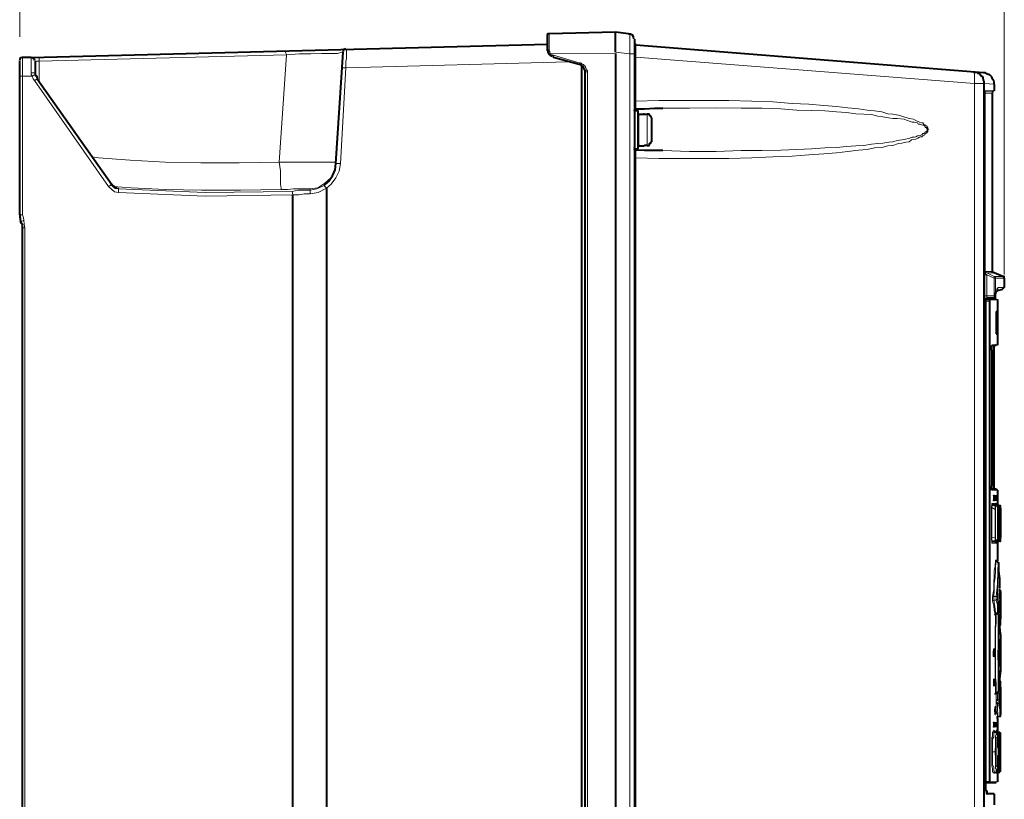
# Model space of a CAD drawing. Header units: millimetres. Extents: x 2 to 406, y 0 to 285.
# Tile 38 of 53: x 184 to 219, y 157 to 185. Entities that reach past the tile are written whole.
import ezdxf

# ---------------------------------------------------------------- set-up
doc = ezdxf.new("R2010")
doc.units = ezdxf.units.MM
doc.header["$MEASUREMENT"] = 0
doc.layers.get('0').update_dxf_attribs({"linetype": 'CONTINUOUS'})

msp = doc.modelspace()

# ---------------------------------------------------------------- linework, layer by layer
at = {"color": 0, "linetype": 'Continuous', "lineweight": 40, "true_color": 0x000007}
for p, q in [((202.957, 184.674), (202.941, 184.674)), ((204.132, 183.731), (204.099, 183.731)), ((204.165, 183.698), (204.132, 183.731)), ((204.182, 183.698), (204.165, 183.698)), ((204.232, 183.664), (204.182, 183.698)), ((204.232, 183.664), (204.215, 183.664)), ((204.265, 183.615), (204.232, 183.664)), ((204.265, 183.598), (204.265, 183.615)), ((204.281, 183.582), (204.265, 183.598)), ((204.281, 183.549), (204.281, 183.582)), ((204.314, 183.532), (204.281, 183.549)), ((204.314, 183.466), (204.314, 183.532)), ((218.395, 183.449), (218.279, 183.449)), ((218.428, 183.433), (218.395, 183.449)), ((218.461, 183.4), (218.428, 183.433)), ((218.71, 183.433), (218.643, 183.433)), ((218.759, 183.4), (218.71, 183.433)), ((184.541, 183.4), (184.541, 183.35)), ((184.541, 183.35), (184.591, 183.317)), ((184.591, 183.317), (184.591, 183.284)), ((184.591, 183.284), (184.608, 183.234)), ((184.608, 183.234), (184.608, 183.218)), ((218.494, 183.4), (218.461, 183.4)), ((218.528, 183.367), (218.494, 183.4)), ((218.561, 183.317), (218.528, 183.367)), ((218.577, 183.3), (218.561, 183.317)), ((218.627, 183.284), (218.577, 183.3)), ((218.627, 183.218), (218.627, 183.284)), ((218.643, 183.201), (218.627, 183.218)), ((218.643, 183.168), (218.643, 183.201)), ((218.66, 183.118), (218.643, 183.168)), ((218.66, 183.052), (218.66, 183.118)), ((218.776, 183.4), (218.759, 183.4)), ((218.809, 183.367), (218.776, 183.4)), ((218.842, 183.367), (218.809, 183.367)), ((218.875, 183.35), (218.842, 183.367)), ((218.925, 183.3), (218.875, 183.35)), ((218.941, 183.284), (218.925, 183.3)), ((218.958, 183.218), (218.941, 183.284)), ((218.958, 183.201), (218.958, 183.218)), ((219.007, 183.168), (218.958, 183.201)), ((219.007, 183.152), (219.007, 183.168)), ((219.024, 183.085), (219.007, 183.152)), ((219.024, 183.019), (219.024, 183.085)), ((206.085, 180.752), (206.085, 180.769)), ((183.979, 178.32), (183.979, 178.237)), ((183.979, 178.237), (183.995, 178.204)), ((183.995, 178.204), (183.995, 178.155)), ((183.995, 178.155), (184.012, 178.105)), ((184.012, 178.105), (184.012, 178.088)), ((184.045, 178.022), (184.012, 178.088)), ((184.045, 178.006), (184.045, 178.022)), ((184.078, 177.989), (184.045, 178.006)), ((184.078, 177.857), (184.078, 177.989)), ((219.09, 173.637), (219.107, 173.67)), ((219.14, 168.425), (219.09, 168.458)), ((219.14, 168.425), (219.123, 168.442)), ((219.09, 157.935), (219.107, 157.951))]:
    msp.add_line(p, q, dxfattribs=at)
at = {"color": 0, "linetype": 'Continuous', "lineweight": 5, "true_color": 0x000007}
for points in [[(183.979, 184.723), (183.979, 200.343)], [(219.388, 176.185), (219.388, 200.343)], [(203.024, 184.806), (203.024, 184.839)], [(205.87, 184.839), (205.87, 184.806), (205.919, 184.806), (205.919, 184.111)], [(203.024, 184.723), (203.024, 184.806)], [(203.024, 184.591), (203.024, 184.723)], [(203.024, 184.442), (203.024, 184.591)], [(193.576, 184.078), (193.543, 184.177), (193.543, 184.21)], [(195.611, 184.177), (195.561, 184.177), (195.412, 184.128), (194.833, 184.128), (194.453, 184.111), (194.039, 184.111), (193.576, 184.078)], [(195.71, 183.78), (195.71, 183.846), (195.727, 183.929), (195.727, 184.293)], [(202.957, 184.227), (202.957, 184.26), (203.024, 184.26)], [(203.024, 184.26), (203.024, 184.442)], [(203.057, 184.111), (203.057, 184.128), (203.04, 184.177), (203.04, 184.21), (203.024, 184.21), (203.024, 184.26)], [(205.406, 184.128), (203.057, 184.111)], [(205.919, 184.111), (205.406, 184.177)], [(206.134, 184.343), (206.134, 184.426)], [(206.134, 184.31), (206.134, 184.343)], [(206.134, 184.293), (206.134, 184.31)], [(206.134, 184.227), (206.134, 184.293)], [(206.134, 184.21), (206.134, 184.227)], [(206.134, 184.177), (206.134, 184.21)], [(206.134, 184.128), (206.134, 184.177)], [(206.134, 184.078), (206.134, 184.128)], [(184.078, 183.317), (184.078, 183.979)], [(184.392, 183.979), (184.392, 183.433)], [(184.674, 183.846), (184.541, 183.846)], [(193.576, 184.078), (184.674, 183.846)], [(184.674, 183.846), (184.674, 183.979)], [(184.674, 183.118), (184.674, 183.846)], [(193.576, 184.078), (193.311, 180.223)], [(195.71, 183.615), (203.702, 183.83)], [(195.71, 183.615), (195.71, 183.78)], [(203.024, 184.062), (203.04, 184.062)], [(203.04, 184.062), (203.04, 184.078)], [(203.04, 184.078), (203.057, 184.078)], [(203.057, 184.078), (203.057, 184.111)], [(203.173, 184.062), (203.123, 184.062), (203.123, 184.078), (203.073, 184.078), (203.073, 184.111), (203.057, 184.111)], [(203.173, 183.995), (203.156, 183.995)], [(203.173, 183.995), (203.156, 183.995)], [(203.173, 183.979), (203.156, 183.979)], [(203.173, 184.045), (203.173, 184.062)], [(204.132, 183.78), (203.173, 184.062)], [(203.173, 183.995), (203.173, 184.045)], [(203.173, 183.979), (203.173, 183.995)], [(204.132, 183.78), (204.132, 183.797)], [(204.132, 183.747), (204.132, 183.78)], [(204.397, 183.466), (204.397, 183.532), (204.347, 183.532), (204.347, 183.598), (204.331, 183.615), (204.331, 183.664), (204.314, 183.664), (204.314, 183.681), (204.281, 183.681), (204.281, 183.698), (204.265, 183.698), (204.265, 183.731), (204.232, 183.731), (204.232, 183.747), (204.182, 183.747), (204.182, 183.78), (204.132, 183.78)], [(205.919, 184.111), (205.919, 146.617)], [(206.085, 184.111), (205.919, 184.111)], [(206.134, 183.995), (206.085, 183.995)], [(206.134, 184.062), (206.134, 184.078)], [(206.134, 183.995), (206.134, 184.062)], [(206.134, 182.407), (206.134, 183.995)], [(218.312, 183.052), (206.134, 183.995)], [(184.392, 183.433), (184.392, 183.367), (184.426, 183.317)], [(184.541, 183.4), (184.525, 183.433), (184.392, 183.433)], [(195.512, 180.173), (195.71, 183.615)], [(195.578, 183.615), (195.71, 183.615)], [(204.099, 183.731), (204.099, 183.747)], [(204.099, 183.747), (204.132, 183.747)], [(204.099, 183.731), (204.099, 183.731)], [(204.099, 183.731), (204.099, 183.731)], [(204.314, 183.466), (204.397, 183.466)], [(204.397, 146.849), (204.397, 183.466)], [(218.312, 183.052), (218.312, 183.449), (218.279, 183.449)], [(183.979, 183.317), (184.078, 183.317)], [(184.078, 178.32), (184.078, 183.317)], [(184.426, 183.317), (184.078, 183.317)], [(184.541, 183.35), (184.492, 183.35), (184.426, 183.317)], [(184.426, 183.317), (184.459, 183.218), (184.508, 183.152)], [(184.608, 183.218), (184.608, 183.218), (184.541, 183.168), (184.508, 183.152)], [(184.508, 183.152), (187.172, 179.346)], [(218.312, 121.798), (218.312, 183.052)], [(218.66, 183.052), (218.312, 183.052)], [(219.024, 183.019), (218.66, 183.052)], [(218.693, 176.285), (218.693, 182.771), (218.71, 182.771), (218.71, 182.787)], [(218.71, 182.787), (218.71, 182.787)], [(218.71, 182.787), (218.71, 182.771)], [(218.71, 182.787), (219.024, 182.787)], [(218.71, 182.771), (218.71, 182.771)], [(218.71, 182.771), (219.007, 182.771)], [(206.134, 182.407), (206.085, 182.407)], [(206.134, 182.407), (206.962, 182.44), (209.477, 182.44), (210.304, 182.407), (211.065, 182.39), (211.76, 182.324), (212.356, 182.308), (212.902, 182.258), (213.349, 182.225), (213.762, 182.175), (214.143, 182.142), (214.457, 182.093), (214.722, 182.059), (214.987, 182.026), (215.202, 181.96), (215.384, 181.944), (215.582, 181.911), (215.698, 181.877), (215.963, 181.795), (216.128, 181.762), (216.211, 181.712), (216.343, 181.662), (216.426, 181.629), (216.459, 181.629), (216.492, 181.58), (216.509, 181.563), (216.525, 181.563), (216.542, 181.547), (216.592, 181.53), (216.608, 181.497), (216.608, 181.464), (216.641, 181.464), (216.641, 181.414), (216.658, 181.398), (216.641, 181.381), (216.641, 181.315), (216.608, 181.315), (216.608, 181.282), (216.592, 181.265), (216.542, 181.249), (216.525, 181.199), (216.509, 181.199), (216.492, 181.182), (216.459, 181.166), (216.426, 181.133), (216.377, 181.133), (216.343, 181.116), (216.277, 181.083), (216.211, 181.05), (216.046, 181.017), (215.963, 180.951), (215.847, 180.934), (215.698, 180.901), (215.582, 180.885), (215.384, 180.818), (215.202, 180.802), (214.987, 180.752), (214.722, 180.736), (214.457, 180.67), (214.143, 180.653), (213.762, 180.603), (213.349, 180.554), (212.902, 180.521), (212.356, 180.488), (211.76, 180.438), (211.065, 180.405), (210.304, 180.372)], [(206.134, 182.341), (206.134, 182.407)], [(218.693, 182.705), (218.693, 182.705)], [(218.958, 182.705), (218.693, 182.705)], [(206.101, 180.703), (206.101, 182.076)], [(206.134, 182.324), (206.134, 182.341)], [(206.134, 182.308), (206.134, 182.324)], [(206.134, 182.291), (206.134, 182.308)], [(206.134, 182.258), (206.134, 182.291)], [(206.134, 182.225), (206.134, 182.258)], [(206.134, 182.192), (206.134, 182.225)], [(206.134, 182.142), (206.134, 182.192)], [(206.134, 182.076), (206.134, 182.142)], [(207.111, 182.159), (208.07, 182.159), (209.03, 182.175), (209.923, 182.159), (210.685, 182.159), (211.346, 182.142), (211.926, 182.093), (212.455, 182.076), (212.935, 182.059), (213.349, 182.026), (213.713, 182.01), (214.044, 181.96), (214.606, 181.927), (214.838, 181.877), (215.02, 181.844), (215.218, 181.811), (215.384, 181.795), (215.533, 181.795), (215.781, 181.762), (215.897, 181.712), (215.979, 181.695), (216.079, 181.662), (216.145, 181.662), (216.211, 181.646), (216.261, 181.629), (216.294, 181.58), (216.36, 181.58), (216.41, 181.563), (216.426, 181.563), (216.459, 181.547), (216.492, 181.547), (216.509, 181.53), (216.525, 181.53), (216.525, 181.497), (216.542, 181.497), (216.542, 181.464), (216.592, 181.464), (216.592, 181.431), (216.608, 181.431), (216.608, 181.331), (216.592, 181.331), (216.592, 181.315), (216.542, 181.315), (216.542, 181.282), (216.525, 181.282), (216.525, 181.265), (216.509, 181.265), (216.492, 181.249), (216.459, 181.249), (216.426, 181.199), (216.41, 181.199), (216.36, 181.182), (216.294, 181.166), (216.261, 181.166), (216.211, 181.133), (216.145, 181.116), (216.079, 181.116), (215.996, 181.083), (215.781, 181.034), (215.533, 181), (215.384, 180.951), (215.235, 180.934), (215.02, 180.901), (214.838, 180.885), (214.606, 180.868), (214.341, 180.818), (214.044, 180.802), (213.713, 180.785), (213.349, 180.752), (212.935, 180.736), (212.455, 180.703), (211.926, 180.67), (211.346, 180.653), (210.685, 180.636), (209.923, 180.636), (209.03, 180.603), (208.07, 180.603), (207.111, 180.636)], [(206.25, 180.802), (206.25, 181.944)], [(206.548, 180.818), (206.548, 181.944)], [(206.134, 180.653), (206.134, 180.703)], [(206.134, 180.57), (206.134, 180.653)], [(193.311, 180.223), (191.871, 180.19), (190.498, 180.19), (189.207, 180.223), (187.95, 180.289), (186.808, 180.372), (186.577, 180.405)], [(206.134, 180.372), (206.085, 180.372)], [(206.134, 180.554), (206.134, 180.57)], [(206.134, 180.521), (206.134, 180.554)], [(206.134, 180.504), (206.134, 180.521)], [(206.134, 180.488), (206.134, 180.504)], [(206.134, 180.438), (206.134, 180.488)], [(206.134, 180.405), (206.134, 180.438)], [(206.134, 180.372), (206.134, 180.405)], [(206.134, 150.489), (206.134, 180.372)], [(210.304, 180.372), (209.477, 180.355), (206.962, 180.355), (206.134, 180.372)], [(193.311, 180.223), (193.361, 179.908), (193.361, 179.429), (193.377, 179.28), (193.377, 179.23)], [(195.346, 180.223), (193.311, 180.223)], [(195.346, 180.223), (195.313, 179.908), (195.164, 179.66), (194.949, 179.462), (194.701, 179.296), (194.42, 179.263)], [(195.015, 179.28), (195.181, 179.429), (195.346, 179.66), (195.462, 179.892), (195.512, 180.173)], [(195.346, 180.173), (195.512, 180.173)], [(187.288, 179.412), (187.272, 179.412), (187.222, 179.362), (187.172, 179.346)], [(187.172, 179.346), (187.288, 179.23), (187.387, 179.147), (187.536, 179.131)], [(187.288, 179.412), (187.338, 179.346)], [(187.288, 179.412), (187.338, 179.346), (187.42, 179.28), (187.536, 179.263)], [(187.338, 179.346), (187.42, 179.28)], [(193.377, 179.23), (191.921, 179.213), (190.515, 179.213), (189.224, 179.23), (187.983, 179.296), (187.338, 179.346)], [(187.42, 179.28), (187.536, 179.28)], [(187.47, 179.28), (187.536, 179.28)], [(187.536, 179.28), (187.536, 179.263)], [(187.536, 179.263), (187.536, 179.131)], [(187.536, 179.263), (190.647, 179.131), (193.774, 179.164)], [(194.42, 179.263), (193.824, 179.263), (193.609, 179.23), (193.377, 179.23)], [(193.774, 179.164), (193.989, 179.213), (194.42, 179.213)], [(194.42, 179.213), (194.668, 179.263), (194.933, 179.379)], [(194.42, 179.081), (194.717, 179.131), (195.015, 179.28)], [(194.42, 179.213), (194.42, 179.263)], [(194.42, 179.213), (194.42, 179.081)], [(194.899, 179.379), (194.933, 179.379), (194.949, 179.346), (195.015, 179.28)], [(187.536, 179.131), (190.647, 178.998), (193.807, 179.048)], [(193.774, 179.164), (193.807, 179.048)], [(193.807, 179.048), (194.022, 179.048), (194.204, 179.081), (194.42, 179.081)], [(183.979, 178.32), (184.078, 178.32)], [(184.012, 178.088), (184.045, 178.088), (184.128, 178.138)], [(184.128, 178.138), (184.111, 178.221), (184.078, 178.32)], [(184.161, 177.857), (184.144, 177.989), (184.128, 178.138)], [(184.078, 177.857), (184.161, 177.857)], [(184.161, 125.984), (184.161, 177.857)], [(218.693, 176.285), (218.693, 176.285)], [(218.693, 176.285), (218.693, 176.252), (218.71, 176.235), (218.759, 176.235)], [(218.693, 176.285), (218.693, 176.252), (218.71, 176.252), (218.71, 176.235), (218.759, 176.235)], [(218.693, 176.285), (218.693, 175.408)], [(218.693, 176.285), (218.693, 176.285)], [(218.925, 176.285), (218.693, 176.285)], [(218.693, 176.169), (218.759, 176.169)], [(218.759, 176.235), (218.71, 176.235), (218.71, 176.185), (218.759, 176.185), (218.759, 176.169)], [(219.024, 176.235), (218.71, 176.235)], [(218.71, 176.235), (218.759, 176.235)], [(218.759, 176.235), (218.759, 176.235)], [(219.024, 176.103), (218.759, 176.235)], [(218.759, 176.169), (218.759, 175.408)], [(219.024, 176.053), (218.759, 176.169)], [(218.958, 176.285), (218.925, 176.285)], [(219.024, 176.103), (219.024, 176.103)], [(219.024, 176.103), (219.024, 176.086)], [(219.074, 176.053), (219.074, 176.086), (219.057, 176.086), (219.057, 176.103), (219.024, 176.103)], [(219.322, 176.103), (219.024, 176.103)], [(219.024, 176.086), (219.024, 176.053)], [(219.024, 176.053), (219.024, 176.053)], [(219.024, 176.053), (219.024, 175.424)], [(219.074, 176.053), (219.024, 176.053)], [(219.074, 176.053), (219.074, 176.053)], [(219.074, 176.053), (219.074, 175.424)], [(219.322, 176.053), (219.074, 176.053)], [(219.338, 176.103), (219.322, 176.103)], [(219.388, 176.053), (219.322, 176.053)], [(219.14, 175.656), (219.14, 175.673), (219.156, 175.706)], [(219.156, 175.706), (219.156, 175.673), (219.14, 175.673), (219.14, 175.656)], [(219.14, 175.656), (219.14, 175.656)], [(219.14, 175.606), (219.14, 175.656)], [(219.156, 175.706), (219.388, 175.706)], [(218.693, 175.408), (218.693, 175.275), (218.693, 175.292), (218.71, 175.292)], [(218.693, 175.408), (218.759, 175.408)], [(218.71, 175.292), (218.71, 175.309)], [(218.71, 175.292), (218.71, 175.309)], [(218.71, 175.292), (218.71, 175.292)], [(219.024, 175.424), (218.759, 175.408)], [(218.759, 175.408), (218.759, 175.342)], [(218.842, 175.292), (218.842, 175.226)], [(218.842, 175.292), (218.875, 175.292), (218.875, 175.275)], [(218.875, 175.275), (218.875, 175.226)], [(219.14, 175.275), (218.875, 175.275)], [(219.024, 175.424), (219.024, 175.408)], [(219.074, 175.424), (219.024, 175.424)], [(219.024, 175.408), (219.024, 175.358)], [(219.024, 175.358), (219.024, 175.342)], [(219.024, 175.358), (219.024, 175.358)], [(219.024, 175.342), (219.024, 175.342)], [(219.074, 175.408), (219.074, 175.457), (219.09, 175.557)], [(219.074, 175.424), (219.074, 175.408)], [(219.074, 175.408), (219.074, 175.408)], [(219.09, 175.557), (219.14, 175.606)], [(219.14, 175.606), (219.14, 175.606)], [(218.875, 175.226), (218.71, 175.226)], [(218.842, 157.951), (218.842, 175.226)], [(218.875, 175.226), (218.875, 157.951)], [(219.156, 174.845), (219.156, 174.051)], [(218.958, 173.637), (218.941, 173.621)], [(218.941, 173.621), (218.941, 173.637), (218.958, 173.637)], [(218.941, 173.621), (218.941, 173.621)], [(218.941, 173.555), (218.941, 173.621)], [(218.941, 173.522), (218.941, 173.555)], [(218.941, 173.455), (218.941, 173.522)], [(218.958, 173.637), (219.14, 173.637)], [(218.941, 168.607), (218.941, 173.455)], [(218.941, 173.455), (218.941, 173.455)], [(218.941, 168.558), (218.941, 168.607)], [(218.941, 168.607), (218.941, 168.607)], [(218.941, 168.491), (218.941, 168.558)], [(218.941, 168.458), (218.941, 168.491)], [(218.941, 168.425), (218.941, 168.458)], [(218.941, 168.425), (218.958, 168.425)], [(218.958, 168.425), (218.941, 168.425)], [(219.14, 168.425), (218.958, 168.425)], [(219.024, 168.227), (219.007, 168.227)], [(219.09, 168.227), (219.09, 168.227)], [(218.925, 167.796), (218.925, 167.846), (218.941, 167.863), (218.941, 167.945)], [(218.958, 167.896), (218.958, 167.929), (218.941, 167.929), (218.941, 167.945)], [(218.941, 167.796), (218.941, 167.863), (218.958, 167.863), (218.958, 167.896)], [(219.007, 168.078), (219.024, 168.078)], [(219.057, 167.945), (219.041, 167.945)], [(219.057, 167.929), (219.041, 167.929), (219.074, 167.896)], [(219.057, 167.945), (219.057, 167.929)], [(219.057, 167.945), (219.057, 167.929)], [(219.057, 167.863), (219.057, 167.73)], [(219.09, 167.846), (219.074, 167.846), (219.074, 167.863), (219.057, 167.863)], [(219.074, 167.896), (219.074, 167.945)], [(219.074, 167.945), (219.14, 167.945)], [(219.14, 167.896), (219.09, 167.929), (219.074, 167.945)], [(219.074, 167.896), (219.074, 167.912)], [(219.074, 167.73), (219.074, 167.813), (219.09, 167.846)], [(219.09, 168.078), (219.09, 168.078)], [(219.09, 167.896), (219.14, 167.896)], [(219.14, 167.945), (219.14, 167.945)], [(219.14, 167.945), (219.14, 167.929)], [(219.14, 167.929), (219.156, 167.896)], [(219.14, 167.929), (219.14, 167.929)], [(219.156, 167.863), (219.156, 167.863)], [(219.156, 167.863), (219.173, 167.863), (219.173, 167.846)], [(219.173, 167.846), (219.173, 167.73)], [(219.189, 167.863), (219.189, 167.73)], [(219.223, 167.846), (219.223, 167.846), (219.189, 167.863)], [(219.223, 167.863), (219.223, 167.863)], [(219.223, 167.863), (219.256, 167.863)], [(219.223, 167.73), (219.223, 167.846)], [(219.256, 167.863), (219.256, 167.846)], [(219.256, 167.846), (219.256, 167.813)], [(218.925, 167.796), (218.925, 166.704)], [(218.925, 167.796), (218.941, 167.796)], [(218.941, 167.796), (218.941, 166.704)], [(218.941, 167.796), (219.057, 167.73)], [(219.057, 166.721), (219.057, 167.73)], [(219.057, 167.73), (219.074, 167.73)], [(219.074, 167.73), (219.074, 166.721)], [(219.173, 166.721), (219.173, 167.73)], [(219.173, 167.73), (219.189, 167.73)], [(219.189, 166.721), (219.189, 167.73)], [(219.189, 167.73), (219.223, 167.73)], [(219.223, 167.73), (219.223, 166.721)], [(219.256, 167.813), (219.256, 167.796)], [(219.256, 167.78), (219.256, 167.78)], [(218.941, 166.704), (218.925, 166.704)], [(218.941, 166.522), (218.941, 166.589), (218.925, 166.655), (218.925, 166.704)], [(219.057, 166.721), (218.941, 166.704)], [(218.958, 166.572), (218.958, 166.589), (218.941, 166.589), (218.941, 166.704)], [(218.941, 166.522), (218.941, 166.556), (218.958, 166.556), (218.958, 166.572)], [(219.057, 166.522), (218.941, 166.522)], [(219.074, 166.721), (219.057, 166.721)], [(219.057, 166.721), (219.057, 166.589)], [(219.057, 166.589), (219.074, 166.589), (219.074, 166.638), (219.09, 166.638)], [(219.057, 166.589), (219.156, 166.589)], [(219.074, 166.572), (219.057, 166.556)], [(219.057, 166.556), (219.057, 166.522)], [(219.09, 166.638), (219.074, 166.655), (219.074, 166.721)], [(219.074, 166.572), (219.074, 166.572)], [(219.074, 166.522), (219.09, 166.556), (219.14, 166.572)], [(219.074, 166.522), (219.074, 166.572)], [(219.14, 166.522), (219.074, 166.522)], [(219.09, 166.638), (219.173, 166.638)], [(219.14, 166.572), (219.09, 166.572)], [(219.156, 166.572), (219.14, 166.556)], [(219.14, 166.556), (219.14, 166.556)], [(219.14, 166.556), (219.14, 166.522)], [(219.14, 166.522), (219.14, 166.522)], [(219.173, 166.638), (219.173, 166.589), (219.156, 166.589)], [(219.156, 166.589), (219.156, 166.589)], [(219.189, 166.721), (219.173, 166.721)], [(219.173, 166.721), (219.173, 166.721)], [(219.173, 166.721), (219.173, 166.638)], [(219.223, 166.721), (219.189, 166.721)], [(219.189, 166.721), (219.189, 166.589)], [(219.189, 166.589), (219.189, 166.589), (219.223, 166.638)], [(219.189, 166.589), (219.223, 166.589)], [(219.223, 166.638), (219.223, 166.721)], [(219.256, 166.638), (219.256, 166.589), (219.223, 166.589)], [(219.223, 166.638), (219.256, 166.638)], [(219.256, 166.704), (219.256, 166.671)], [(219.256, 166.655), (219.256, 166.638)], [(219.256, 166.638), (219.256, 166.638)], [(218.958, 164.603), (219.007, 164.851), (219.007, 165.116), (219.024, 165.315), (219.024, 165.53), (219.057, 165.695), (219.074, 165.894)], [(219.007, 164.603), (219.024, 164.818), (219.024, 165.066), (219.057, 165.298), (219.074, 165.513), (219.074, 165.679), (219.09, 165.877)], [(219.074, 165.894), (219.074, 165.827)], [(219.074, 165.894), (219.074, 165.877), (219.09, 165.877)], [(219.074, 165.827), (219.074, 165.827)], [(219.09, 165.877), (219.09, 165.877)], [(219.09, 165.877), (219.156, 165.827), (219.173, 165.811)], [(219.09, 164.603), (219.14, 165.05), (219.156, 165.497), (219.173, 165.811)], [(219.14, 164.553), (219.156, 165.017), (219.173, 165.447), (219.189, 165.778)], [(219.173, 165.827), (219.173, 165.811)], [(219.173, 165.811), (219.189, 165.811), (219.189, 165.778)], [(219.189, 165.761), (219.189, 165.778)], [(219.189, 165.761), (219.189, 165.761)], [(219.189, 165.761), (219.189, 165.513), (219.223, 165.248)], [(219.223, 165.248), (219.223, 165)], [(219.223, 164.917), (219.189, 164.686)], [(219.189, 164.686), (219.189, 164.388)], [(219.223, 165), (219.223, 165)], [(219.223, 164.917), (219.223, 165)], [(219.223, 164.917), (219.223, 164.917)], [(219.223, 164.818), (219.223, 164.851)], [(219.223, 164.719), (219.223, 164.818)], [(219.223, 164.603), (219.223, 164.719)], [(219.223, 164.338), (219.223, 164.471), (219.256, 164.537), (219.256, 164.686)], [(219.256, 164.769), (219.256, 164.785)], [(219.256, 164.686), (219.256, 164.769)], [(219.007, 164.603), (218.958, 164.603)], [(218.958, 164.438), (218.958, 164.603)], [(218.958, 164.438), (219.007, 164.438), (219.007, 164.471)], [(218.958, 164.438), (219.007, 164.256), (219.024, 164.107), (219.057, 163.958)], [(219.09, 164.603), (219.007, 164.603)], [(219.007, 164.471), (219.007, 164.603)], [(219.007, 164.471), (219.09, 164.471)], [(219.074, 163.991), (219.057, 164.14), (219.007, 164.471)], [(219.09, 164.603), (219.09, 164.471)], [(219.14, 164.553), (219.14, 164.603), (219.09, 164.603)], [(219.09, 164.471), (219.09, 164.487), (219.14, 164.487), (219.14, 164.52)], [(219.09, 164.471), (219.14, 164.305), (219.14, 164.156), (219.156, 164.024)], [(219.14, 164.52), (219.14, 164.553)], [(219.173, 164.057), (219.156, 164.222), (219.156, 164.371), (219.14, 164.52)], [(219.189, 164.388), (219.173, 164.09)], [(219.189, 164.487), (219.223, 164.603)], [(219.189, 164.371), (219.189, 164.487)], [(219.189, 164.371), (219.189, 164.371)], [(219.189, 164.371), (219.189, 164.239)], [(219.223, 164.338), (219.223, 164.371), (219.189, 164.371)], [(219.223, 164.256), (219.223, 164.338)], [(219.074, 163.991), (219.057, 163.991), (219.057, 163.958)], [(219.074, 163.991), (219.074, 163.643), (219.057, 163.478), (219.057, 161.674), (219.074, 161.459), (219.074, 161.128)], [(219.057, 163.991), (219.057, 163.958)], [(219.156, 164.024), (219.074, 163.991)], [(219.09, 161.161), (219.09, 161.492), (219.074, 161.674), (219.074, 163.461), (219.09, 163.643), (219.09, 163.991)], [(219.074, 163.958), (219.074, 163.991)], [(219.09, 163.991), (219.156, 163.958), (219.173, 163.925)], [(219.173, 164.057), (219.173, 164.024), (219.156, 164.024)], [(219.156, 164.024), (219.156, 164.007)], [(219.173, 164.09), (219.173, 164.057)], [(219.173, 164.057), (219.173, 164.09)], [(219.189, 163.958), (219.189, 163.958), (219.173, 163.925)], [(219.189, 164.239), (219.223, 164.239), (219.223, 164.256)], [(219.189, 164.239), (219.189, 164.239)], [(219.189, 164.239), (219.189, 163.958)], [(219.256, 163.627), (219.256, 163.842), (219.223, 164.057), (219.223, 164.256)], [(219.173, 161.195), (219.173, 162.121), (219.156, 162.485), (219.173, 162.866), (219.173, 163.925)], [(219.173, 163.925), (219.189, 163.925), (219.189, 163.908)], [(219.189, 163.908), (219.223, 163.925)], [(219.189, 161.211), (219.189, 163.908)], [(219.223, 163.925), (219.223, 163.908)], [(219.223, 163.908), (219.223, 163.908)], [(219.223, 163.908), (219.223, 163.494)], [(219.256, 163.627), (219.256, 163.61), (219.223, 163.61)], [(219.256, 163.792), (219.256, 163.792)], [(219.256, 163.776), (219.256, 163.776)], [(219.256, 163.759), (219.256, 163.726)], [(219.256, 163.627), (219.256, 163.627)], [(219.256, 163.61), (219.256, 163.627)], [(219.256, 163.627), (219.256, 163.61)], [(219.223, 163.494), (219.256, 163.263)], [(219.256, 163.263), (219.256, 163.263)], [(219.256, 163.23), (219.256, 163.263)], [(219.256, 163.197), (219.256, 163.246)], [(219.256, 163.23), (219.223, 163.015)], [(219.223, 163.015), (219.223, 162.783)], [(219.223, 162.882), (219.223, 162.882)], [(219.256, 163.23), (219.256, 163.23)], [(219.256, 163.114), (219.256, 163.197)], [(219.256, 162.568), (219.256, 163.114)], [(219.223, 162.783), (219.223, 162.568)], [(219.223, 162.568), (219.256, 162.568)], [(219.223, 162.568), (219.223, 162.336)], [(219.256, 161.956), (219.256, 162.568)], [(219.223, 162.336), (219.223, 162.121)], [(219.223, 162.253), (219.223, 162.253)], [(219.223, 162.121), (219.256, 161.939)], [(219.256, 161.84), (219.223, 161.641), (219.223, 161.211)], [(219.256, 161.889), (219.256, 161.956)], [(219.256, 161.84), (219.256, 161.939)], [(219.256, 161.84), (219.256, 161.84)], [(219.223, 161.542), (219.223, 161.509), (219.256, 161.509)], [(219.223, 160.847), (219.223, 161.079), (219.256, 161.294), (219.256, 161.509)], [(219.256, 161.509), (219.256, 161.509)], [(219.256, 161.509), (219.256, 161.509)], [(219.256, 161.509), (219.256, 161.509)], [(219.09, 161.161), (219.09, 161.128), (219.074, 161.128)], [(219.173, 161.195), (219.14, 161.161), (219.09, 161.161)], [(219.09, 161.112), (219.09, 161.161)], [(219.09, 161.112), (219.09, 160.913)], [(219.14, 160.88), (219.14, 161.128)], [(219.189, 161.211), (219.189, 161.211), (219.173, 161.195)], [(219.173, 161.195), (219.189, 161.195), (219.189, 161.161)], [(219.223, 161.211), (219.223, 161.195), (219.223, 161.211), (219.189, 161.211)], [(219.189, 161.195), (219.189, 160.88)], [(219.223, 161.211), (219.223, 161.211)], [(219.256, 161.343), (219.256, 161.343)], [(219.14, 160.88), (219.09, 160.88), (219.09, 160.913)], [(219.09, 160.731), (219.09, 160.913)], [(219.14, 160.748), (219.14, 160.781), (219.09, 160.814), (219.09, 160.83), (219.14, 160.847), (219.14, 160.88)], [(219.189, 160.88), (219.14, 160.88)], [(219.223, 160.847), (219.223, 160.88), (219.189, 160.88)], [(219.189, 160.88), (219.189, 160.748)], [(219.189, 160.748), (219.223, 160.748), (219.223, 160.781)], [(219.223, 160.781), (219.223, 160.847)], [(219.256, 160.351), (219.256, 160.582), (219.223, 160.682), (219.223, 160.781)], [(219.09, 160.731), (219.09, 160.748), (219.14, 160.748)], [(219.14, 160.218), (219.14, 160.318), (219.09, 160.483), (219.09, 160.731)], [(219.14, 160.748), (219.189, 160.748)], [(219.156, 160.367), (219.14, 160.533), (219.14, 160.748)], [(219.223, 160.466), (219.223, 160.549), (219.189, 160.665), (219.189, 160.748)], [(219.223, 160.301), (219.223, 160.466)], [(219.024, 160.069), (219.007, 160.069)], [(219.09, 160.069), (219.09, 160.069)], [(219.156, 160.284), (219.156, 160.367)], [(218.941, 159.01), (218.941, 159.523), (218.958, 159.556), (218.958, 159.705), (219.007, 159.772), (219.007, 159.788), (219.024, 159.788), (219.024, 159.772)], [(218.958, 159.01), (218.958, 159.474), (219.007, 159.54), (219.007, 159.689), (219.024, 159.705), (219.024, 159.722), (219.057, 159.722)], [(219.007, 159.92), (219.024, 159.92)], [(219.024, 159.772), (219.024, 159.772)], [(219.057, 159.01), (219.057, 159.093), (219.074, 159.176), (219.074, 159.573), (219.09, 159.639), (219.09, 159.705), (219.14, 159.705)], [(219.09, 159.92), (219.09, 159.92)], [(219.09, 159.705), (219.09, 159.788), (219.09, 159.772)], [(219.09, 159.772), (219.09, 159.772), (219.14, 159.705)], [(219.14, 159.705), (219.14, 159.722)], [(219.189, 159.325), (219.189, 159.705), (219.223, 159.705)], [(219.223, 159.705), (219.223, 159.705)], [(219.09, 159.01), (219.09, 159.523), (219.14, 159.556), (219.14, 159.672), (219.156, 159.672), (219.156, 159.689), (219.156, 159.639), (219.173, 159.606), (219.173, 159.176), (219.189, 159.077), (219.189, 159.01)], [(219.223, 159.01), (219.223, 159.672), (219.256, 159.672), (219.256, 159.689), (219.256, 159.556)], [(219.256, 159.556), (219.256, 159.556)], [(219.256, 159.457), (219.256, 159.424)], [(219.256, 159.391), (219.256, 159.391)], [(218.958, 159.01), (218.941, 159.01)], [(219.024, 158.266), (219.024, 158.249), (219.007, 158.249), (219.007, 158.266), (218.958, 158.282), (218.958, 158.431), (218.941, 158.514), (218.941, 159.01)], [(218.958, 159.01), (219.09, 159.01)], [(219.057, 158.266), (219.024, 158.266), (219.024, 158.315), (219.007, 158.332), (219.007, 158.464), (218.958, 158.547), (218.958, 159.01)], [(219.14, 158.282), (219.14, 158.282), (219.09, 158.315), (219.09, 158.398), (219.074, 158.415), (219.074, 158.845), (219.057, 158.928), (219.057, 159.01)], [(219.189, 159.01), (219.189, 158.928), (219.173, 158.845), (219.173, 158.415), (219.156, 158.398), (219.156, 158.332), (219.14, 158.365), (219.14, 158.464), (219.09, 158.514), (219.09, 159.01)], [(219.189, 159.01), (219.189, 159.325)], [(219.223, 159.01), (219.189, 159.01)], [(219.189, 158.58), (219.189, 159.01)], [(219.256, 158.464), (219.256, 158.332), (219.223, 158.365), (219.223, 159.01)], [(219.256, 159.308), (219.256, 159.292)], [(219.256, 159.259), (219.256, 159.192)], [(219.256, 159.077), (219.256, 159.027)], [(219.256, 159.01), (219.256, 158.944)], [(219.256, 158.845), (219.256, 158.812)], [(219.256, 158.779), (219.256, 158.696)], [(219.14, 158.282), (219.14, 158.282), (219.09, 158.266)], [(219.09, 158.266), (219.09, 158.249), (219.09, 158.282)], [(219.14, 158.266), (219.14, 158.315)], [(219.223, 158.282), (219.189, 158.315), (219.189, 158.58)], [(219.256, 158.63), (219.256, 158.63)], [(219.256, 158.564), (219.256, 158.547)], [(219.256, 158.514), (219.256, 158.464)], [(218.71, 157.951), (218.875, 157.951)], [(218.842, 157.951), (218.842, 157.902)], [(218.875, 157.935), (218.875, 157.902), (218.842, 157.902)], [(218.875, 157.951), (218.875, 157.935)], [(218.875, 157.935), (219.14, 157.935)], [(218.71, 157.803), (218.71, 157.803)]]:
    msp.add_lwpolyline(points, dxfattribs=at)
at = {"color": 0, "linetype": 'Continuous', "lineweight": 40, "true_color": 0x000007}
for points in [[(203.024, 184.839), (202.991, 184.839), (202.957, 184.823), (202.957, 184.806)], [(203.024, 184.839), (203.007, 184.856)], [(203.024, 184.839), (203.007, 184.856)], [(205.406, 184.889), (203.024, 184.839)], [(205.406, 184.177), (205.406, 184.889)], [(205.87, 184.839), (205.406, 184.889)], [(202.957, 184.806), (202.941, 184.806)], [(202.957, 184.674), (202.941, 184.674)], [(202.957, 184.227), (202.957, 184.806)], [(206.085, 184.641), (206.085, 146.617)], [(184.392, 183.979), (202.957, 184.459)], [(195.346, 180.173), (195.611, 184.177)], [(205.406, 184.128), (205.406, 145.757)], [(218.643, 183.433), (206.134, 184.426)], [(183.979, 178.32), (183.979, 183.88)], [(184.392, 183.979), (184.078, 183.979)], [(184.541, 183.846), (184.541, 183.4)], [(204.099, 183.731), (203.173, 183.979)], [(204.182, 183.698), (204.182, 120.524)], [(204.314, 146.849), (204.314, 183.466)], [(184.608, 183.218), (187.288, 179.412)], [(218.66, 121.748), (218.66, 183.052)], [(218.693, 176.285), (218.693, 182.771), (218.71, 182.771), (218.71, 182.787)], [(219.024, 183.019), (219.024, 182.787)], [(218.958, 176.285), (218.958, 182.705)], [(206.085, 182.059), (206.085, 182.093), (206.101, 182.093), (206.101, 182.142), (206.134, 182.142)], [(206.101, 182.076), (206.217, 182.076)], [(206.134, 182.142), (206.449, 182.142), (206.813, 182.159)], [(206.217, 180.703), (206.217, 182.076)], [(206.813, 182.159), (207.111, 182.159)], [(206.25, 181.944), (206.432, 181.944)], [(206.432, 181.944), (206.416, 181.944)], [(206.432, 181.944), (206.548, 181.944)], [(206.697, 181.811), (206.68, 181.844), (206.68, 181.877), (206.631, 181.911), (206.631, 181.927), (206.614, 181.944), (206.548, 181.944)], [(206.697, 181.811), (206.697, 180.951)], [(206.548, 180.818), (206.614, 180.818), (206.631, 180.868), (206.631, 180.885), (206.68, 180.901), (206.68, 180.934), (206.697, 180.951)], [(206.134, 180.653), (206.101, 180.653), (206.085, 180.67), (206.085, 180.703)], [(206.101, 180.703), (206.217, 180.703)], [(207.111, 180.636), (206.449, 180.636), (206.134, 180.653)], [(206.25, 180.802), (206.432, 180.802)], [(206.432, 180.802), (206.432, 180.818)], [(206.548, 180.818), (206.432, 180.818)], [(194.933, 179.379), (195.081, 179.528), (195.23, 179.726), (195.33, 179.942), (195.346, 180.173)], [(187.47, 179.28), (187.42, 179.28), (187.42, 179.296), (187.387, 179.296), (187.387, 179.346), (187.338, 179.346), (187.338, 179.362), (187.321, 179.362), (187.305, 179.379), (187.305, 179.412), (187.288, 179.412)], [(195.015, 179.28), (195.015, 123.287)], [(193.807, 123.452), (193.807, 179.048)], [(184.078, 125.984), (184.078, 177.857)], [(218.71, 176.235), (218.71, 176.252), (218.693, 176.252), (218.693, 176.285)], [(219.024, 176.235), (219.007, 176.235), (219.007, 176.252), (218.958, 176.252), (218.958, 176.285)], [(219.338, 176.103), (219.024, 176.235)], [(219.388, 176.053), (219.388, 176.103), (219.338, 176.103)], [(219.388, 176.053), (219.388, 175.706)], [(219.09, 175.557), (219.14, 175.606), (219.14, 175.656)], [(219.14, 175.656), (219.123, 175.656)], [(219.14, 175.606), (219.322, 175.656)], [(218.71, 175.309), (218.759, 175.309), (218.759, 175.342)], [(218.71, 175.292), (218.71, 175.309)], [(218.71, 175.309), (218.71, 157.803)], [(218.71, 175.309), (218.71, 175.292)], [(218.71, 175.292), (219.09, 175.292)], [(218.759, 175.342), (218.743, 175.342)], [(218.759, 175.342), (218.743, 175.342)], [(219.024, 175.342), (218.759, 175.342)], [(219.024, 175.342), (219.057, 175.342), (219.057, 175.358), (219.074, 175.358), (219.074, 175.408)], [(219.074, 175.408), (219.074, 175.457), (219.09, 175.557)], [(219.14, 175.275), (219.14, 174.845)], [(219.09, 174.845), (219.09, 174.051)], [(219.09, 174.845), (219.156, 174.845)], [(219.156, 174.051), (219.156, 174.845)], [(219.09, 174.051), (219.156, 174.051)], [(219.14, 174.051), (219.14, 173.637)], [(218.941, 173.455), (218.941, 173.621)], [(219.09, 173.621), (218.941, 173.621)], [(219.024, 168.458), (219.024, 173.621)], [(218.941, 173.455), (218.941, 168.574)], [(218.941, 168.425), (218.941, 168.574)], [(219.09, 168.458), (218.941, 168.458)], [(219.007, 168.243), (219.007, 168.227)], [(219.007, 168.227), (219.007, 168.243)], [(219.007, 168.243), (219.024, 168.243)], [(219.007, 168.227), (219.007, 168.078)], [(219.007, 168.227), (219.007, 168.078)], [(219.024, 168.227), (219.024, 168.243)], [(219.024, 168.078), (219.024, 168.227)], [(219.09, 168.227), (219.09, 168.243)], [(219.09, 168.243), (219.09, 168.227)], [(219.09, 168.243), (219.09, 168.243)], [(219.09, 168.227), (219.09, 168.078)], [(219.09, 168.078), (219.09, 168.227)], [(219.14, 168.425), (219.14, 167.929)], [(218.958, 167.896), (219.074, 167.896)], [(219.057, 167.863), (218.958, 167.896)], [(219.007, 168.045), (219.007, 168.078)], [(219.007, 168.078), (219.007, 168.045)], [(219.024, 168.045), (219.007, 168.045)], [(219.024, 168.045), (219.024, 168.078)], [(219.074, 167.896), (219.074, 167.929), (219.057, 167.929)], [(219.074, 167.896), (219.156, 167.863)], [(219.09, 168.078), (219.09, 168.045)], [(219.09, 168.045), (219.09, 168.078)], [(219.09, 168.045), (219.09, 168.061)], [(219.156, 167.896), (219.156, 167.929), (219.14, 167.929), (219.14, 167.945)], [(219.14, 167.896), (219.156, 167.896)], [(219.189, 167.863), (219.14, 167.896)], [(219.156, 167.896), (219.223, 167.863)], [(219.173, 167.846), (219.173, 167.863), (219.156, 167.863)], [(219.173, 167.78), (219.173, 167.846)], [(219.256, 167.846), (219.256, 167.863), (219.223, 167.863)], [(219.256, 167.846), (219.256, 167.846)], [(219.256, 167.846), (219.256, 167.846)], [(219.256, 167.846), (219.256, 167.846)], [(219.256, 167.813), (219.256, 167.846)], [(219.173, 167.73), (219.173, 167.78)], [(219.173, 166.638), (219.173, 167.73)], [(219.256, 167.813), (219.256, 167.83)], [(219.256, 167.813), (219.256, 167.83)], [(219.256, 167.796), (219.256, 167.813)], [(219.256, 167.78), (219.256, 167.796)], [(219.256, 167.78), (219.256, 166.721)], [(218.958, 166.572), (219.057, 166.589)], [(219.074, 166.572), (218.958, 166.572)], [(219.057, 166.556), (219.057, 166.572), (219.074, 166.572)], [(219.156, 166.589), (219.074, 166.572)], [(219.156, 166.589), (219.074, 166.572)], [(219.14, 166.572), (219.189, 166.589)], [(219.14, 166.556), (219.14, 166.572), (219.156, 166.572)], [(219.156, 166.572), (219.14, 166.572)], [(219.14, 166.522), (219.14, 166.572), (219.156, 166.572)], [(219.14, 166.556), (219.14, 165.877)], [(219.156, 166.589), (219.173, 166.589), (219.173, 166.638)], [(219.223, 166.589), (219.156, 166.572)], [(219.156, 166.572), (219.156, 166.572)], [(219.156, 166.572), (219.156, 166.572)], [(219.223, 166.589), (219.256, 166.589), (219.256, 166.638)], [(219.256, 166.671), (219.256, 166.721)], [(219.256, 166.655), (219.256, 166.671)], [(219.256, 166.655), (219.256, 166.655)], [(219.256, 166.655), (219.256, 166.655)], [(219.256, 166.655), (219.256, 166.655)], [(219.256, 166.655), (219.256, 166.655)], [(219.256, 166.655), (219.256, 166.655)], [(219.256, 166.638), (219.256, 166.655)], [(219.256, 166.638), (219.256, 166.638)], [(219.09, 165.877), (219.09, 165.877), (219.074, 165.894)], [(219.173, 165.827), (219.09, 165.877)], [(219.189, 165.761), (219.189, 165.811), (219.173, 165.811), (219.173, 165.827)], [(219.189, 165.761), (219.189, 165.761)], [(219.189, 165.513), (219.189, 165.761)], [(219.223, 165.248), (219.189, 165.513)], [(219.223, 164.984), (219.223, 165.248)], [(219.223, 164.984), (219.223, 164.984)], [(219.223, 164.984), (219.223, 164.984)], [(219.223, 164.934), (219.223, 164.984)], [(219.223, 164.934), (219.223, 164.934)], [(219.223, 164.917), (219.223, 164.934)], [(219.223, 164.917), (219.223, 164.917)], [(219.256, 164.785), (219.256, 164.818), (219.223, 164.818), (219.223, 164.851)], [(219.256, 164.785), (219.256, 164.802)], [(219.256, 164.785), (219.256, 164.471)], [(219.256, 164.471), (219.256, 164.14)], [(219.057, 163.925), (219.057, 163.958), (219.074, 163.958)], [(219.074, 163.958), (219.14, 164.007), (219.156, 164.007)], [(219.189, 163.958), (219.14, 164.007)], [(219.156, 164.007), (219.173, 164.007), (219.173, 164.09)], [(219.223, 163.925), (219.223, 163.925), (219.189, 163.958)], [(219.256, 164.14), (219.256, 164.107)], [(219.256, 164.107), (219.256, 164.123)], [(219.256, 164.107), (219.256, 164.09)], [(219.256, 164.09), (219.256, 164.09)], [(219.256, 164.09), (219.256, 163.792)], [(219.223, 163.908), (219.223, 163.925)], [(219.223, 163.71), (219.223, 163.908)], [(219.256, 163.263), (219.223, 163.494), (219.223, 163.71)], [(219.223, 163.577), (219.256, 163.577), (219.256, 163.61)], [(219.256, 163.792), (219.256, 163.792)], [(219.256, 163.759), (219.256, 163.792)], [(219.256, 163.61), (219.256, 163.759)], [(219.256, 163.61), (219.256, 163.61)], [(219.256, 163.61), (219.256, 163.61)], [(219.256, 163.246), (219.256, 163.263)], [(219.256, 163.246), (219.256, 163.263)], [(219.256, 163.263), (219.256, 163.263)], [(219.256, 163.246), (219.256, 163.246)], [(219.256, 163.246), (219.256, 163.246)], [(219.256, 163.246), (219.256, 161.889)], [(219.256, 163.23), (219.256, 163.246)], [(219.189, 162.584), (219.189, 162.7), (219.223, 162.783), (219.223, 162.882)], [(219.223, 162.899), (219.223, 162.882)], [(219.223, 162.882), (219.223, 162.899)], [(219.223, 162.253), (219.223, 162.882)], [(219.256, 163.23), (219.256, 163.23)], [(219.256, 163.23), (219.256, 163.23)], [(219.256, 163.23), (219.256, 163.23)], [(219.007, 162.717), (219.007, 162.568)], [(219.024, 162.568), (219.024, 162.7), (219.007, 162.717)], [(219.007, 162.568), (219.007, 162.651)], [(219.007, 162.435), (219.007, 162.435), (219.024, 162.469), (219.024, 162.568)], [(219.007, 162.568), (219.007, 162.435)], [(219.007, 162.469), (219.007, 162.568)], [(219.189, 162.634), (219.189, 162.502)], [(219.189, 162.584), (219.189, 162.568)], [(219.189, 162.568), (219.189, 162.568)], [(219.189, 162.568), (219.189, 162.435), (219.223, 162.336), (219.223, 162.22)], [(219.223, 162.22), (219.223, 162.253)], [(219.223, 162.22), (219.223, 162.237)], [(219.223, 161.426), (219.223, 161.641), (219.256, 161.84)], [(219.256, 161.939), (219.256, 161.939)], [(219.256, 161.889), (219.256, 161.939)], [(219.256, 161.873), (219.256, 161.889)], [(219.256, 161.889), (219.256, 161.889)], [(219.256, 161.889), (219.256, 161.889)], [(219.256, 161.873), (219.256, 161.889)], [(219.256, 161.873), (219.256, 161.873)], [(219.256, 161.873), (219.256, 161.873)], [(219.256, 161.84), (219.256, 161.873)], [(219.024, 161.641), (219.024, 161.509)], [(219.024, 161.509), (219.024, 161.641)], [(219.024, 161.509), (219.024, 161.608)], [(219.024, 161.377), (219.024, 161.509)], [(219.024, 161.509), (219.024, 161.377)], [(219.024, 161.426), (219.024, 161.509)], [(219.256, 161.509), (219.256, 161.542), (219.223, 161.542), (219.223, 161.575)], [(219.256, 161.509), (219.256, 161.509)], [(219.256, 161.509), (219.256, 161.509)], [(219.256, 161.443), (219.256, 161.509)], [(219.074, 161.079), (219.074, 161.112), (219.09, 161.112)], [(219.09, 161.112), (219.14, 161.128), (219.189, 161.161)], [(219.189, 161.161), (219.189, 161.195), (219.223, 161.195), (219.223, 161.426)], [(219.256, 161.377), (219.256, 161.443)], [(219.256, 161.343), (219.256, 161.377)], [(219.256, 161.343), (219.256, 161.343)], [(219.256, 161.343), (219.256, 161.046)], [(219.256, 161.046), (219.256, 161.046)], [(219.256, 161.046), (219.256, 160.996)], [(219.256, 160.996), (219.256, 160.913)], [(219.256, 160.996), (219.256, 160.996)], [(219.256, 160.913), (219.256, 160.781)], [(219.256, 160.781), (219.256, 160.682)], [(219.074, 160.615), (219.057, 160.615), (219.057, 160.483)], [(219.057, 160.483), (219.057, 160.549)], [(219.057, 160.483), (219.057, 160.367), (219.074, 160.367)], [(219.057, 160.45), (219.057, 160.483)], [(219.074, 160.483), (219.074, 160.615)], [(219.074, 160.367), (219.074, 160.483)], [(219.256, 160.682), (219.256, 160.351)], [(219.007, 160.086), (219.024, 160.086)], [(219.007, 160.086), (219.007, 160.069)], [(219.007, 160.069), (219.007, 160.086)], [(219.007, 160.069), (219.007, 159.92)], [(219.007, 160.069), (219.007, 159.92)], [(219.024, 160.069), (219.024, 160.086)], [(219.024, 159.92), (219.024, 160.069)], [(219.09, 160.086), (219.09, 160.086)], [(219.09, 160.069), (219.09, 160.086)], [(219.09, 160.086), (219.09, 160.069)], [(219.09, 160.069), (219.09, 159.92)], [(219.09, 159.92), (219.09, 160.069)], [(219.14, 160.218), (219.14, 160.284), (219.156, 160.284)], [(219.14, 160.218), (219.14, 159.772)], [(219.156, 160.284), (219.223, 160.301)], [(219.223, 160.301), (219.256, 160.301), (219.256, 160.351)], [(219.007, 159.904), (219.007, 159.92)], [(219.007, 159.92), (219.007, 159.904)], [(219.024, 159.904), (219.007, 159.904)], [(219.024, 159.904), (219.024, 159.92)], [(219.057, 159.722), (219.024, 159.722), (219.024, 159.772)], [(219.14, 159.705), (219.057, 159.722)], [(219.09, 159.92), (219.09, 159.904)], [(219.09, 159.904), (219.09, 159.92)], [(219.09, 159.904), (219.09, 159.904)], [(219.14, 159.722), (219.14, 159.772), (219.09, 159.772)], [(219.223, 159.705), (219.14, 159.722)], [(219.189, 159.01), (219.189, 159.143), (219.173, 159.159), (219.173, 159.606), (219.156, 159.639), (219.156, 159.689), (219.14, 159.705)], [(219.223, 159.705), (219.223, 159.705)], [(219.223, 159.705), (219.223, 159.705)], [(219.223, 159.705), (219.223, 159.705)], [(219.256, 159.672), (219.256, 159.689), (219.223, 159.689), (219.223, 159.705)], [(219.223, 159.689), (219.223, 159.705)], [(219.256, 159.672), (219.256, 159.672)], [(219.256, 159.639), (219.256, 159.672)], [(219.256, 159.639), (219.256, 159.639)], [(219.256, 159.639), (219.256, 159.639)], [(219.256, 159.606), (219.256, 159.639)], [(219.256, 159.606), (219.256, 159.606)], [(219.256, 159.573), (219.256, 159.606)], [(219.256, 159.556), (219.256, 159.573)], [(219.256, 159.54), (219.256, 159.556)], [(219.256, 159.556), (219.256, 159.556)], [(219.256, 159.474), (219.256, 159.54)], [(219.256, 159.424), (219.256, 159.474)], [(219.256, 159.391), (219.256, 159.424)], [(219.256, 159.308), (219.256, 159.391)], [(219.14, 158.282), (219.14, 158.315), (219.156, 158.315), (219.156, 158.398), (219.173, 158.398), (219.173, 158.878), (219.189, 158.895), (219.189, 159.01)], [(219.256, 159.192), (219.256, 159.308)], [(219.256, 159.093), (219.256, 159.192)], [(219.256, 158.944), (219.256, 159.093)], [(219.256, 158.812), (219.256, 158.944)], [(219.256, 158.696), (219.256, 158.812)], [(219.256, 158.63), (219.256, 158.696)], [(219.057, 158.266), (219.14, 158.282)], [(219.14, 158.266), (219.223, 158.282)], [(219.223, 158.282), (219.223, 158.315), (219.256, 158.315), (219.256, 158.365)], [(219.256, 158.547), (219.256, 158.63)], [(219.256, 158.497), (219.256, 158.547)], [(219.256, 158.431), (219.256, 158.497)], [(219.256, 158.431), (219.256, 158.448)], [(219.256, 158.415), (219.256, 158.431)], [(219.256, 158.398), (219.256, 158.415)], [(219.256, 158.398), (219.256, 158.398)], [(219.256, 158.398), (219.256, 158.398)], [(219.256, 158.365), (219.256, 158.398)], [(219.256, 158.365), (219.256, 158.382)], [(219.024, 158.266), (219.057, 158.266)], [(219.09, 158.249), (219.09, 158.266), (219.14, 158.266)], [(219.14, 158.266), (219.123, 158.266)], [(219.14, 158.266), (219.14, 157.935)], [(219.09, 157.902), (218.71, 157.902)], [(218.71, 157.902), (218.71, 157.803)], [(218.776, 157.505), (218.759, 157.505), (218.759, 157.604), (218.71, 157.637), (218.71, 157.803)], [(218.71, 157.803), (218.71, 157.637), (218.759, 157.604), (218.759, 157.505), (218.776, 157.505)], [(219.024, 157.505), (218.776, 157.505)], [(219.024, 157.505), (219.024, 157.108)]]:
    msp.add_lwpolyline(points, dxfattribs=at)
at = {"color": 0, "linetype": 'Continuous', "lineweight": 5, "true_color": 0x000007}
for points in [[(218.941, 167.945), (219.057, 167.945)], [(219.156, 167.863), (219.057, 167.863)], [(219.173, 167.846), (219.09, 167.846)], [(219.223, 167.863), (219.189, 167.863)], [(219.256, 167.846), (219.223, 167.846)], [(219.173, 167.73), (219.173, 167.73)], [(219.057, 166.556), (219.057, 166.522)], [(219.074, 165.894), (219.074, 165.91)], [(219.057, 163.958), (219.057, 163.925)], [(219.074, 161.079), (219.074, 161.128)]]:
    msp.add_lwpolyline(points, close=True, dxfattribs=at)
at = {"color": 0, "linetype": 'Continuous', "lineweight": 40, "true_color": 0x000007}
for points in [[(202.991, 184.839), (202.974, 184.839), (202.957, 184.823), (202.957, 184.806)], [(206.068, 184.657), (206.068, 184.756), (205.985, 184.839), (205.87, 184.839)], [(206.085, 184.508), (206.085, 184.492), (206.085, 184.459), (206.134, 184.459)], [(195.71, 184.293), (195.644, 184.293), (195.611, 184.26), (195.611, 184.194)], [(202.957, 184.26), (202.957, 184.144), (203.04, 184.045), (203.139, 184.028)], [(184.062, 183.979), (183.995, 183.979), (183.979, 183.962), (183.979, 183.896)], [(218.991, 182.771), (218.958, 182.771), (218.958, 182.754), (218.958, 182.721)], [(218.991, 182.771), (218.991, 182.787), (218.991, 182.787), (218.991, 182.787)], [(206.101, 182.076), (206.085, 182.076), (206.085, 182.059), (206.085, 182.026)], [(206.085, 180.769), (206.085, 180.736), (206.085, 180.736), (206.101, 180.736)], [(219.322, 175.673), (219.338, 175.673), (219.371, 175.706), (219.371, 175.722)], [(219.107, 175.275), (219.107, 175.292), (219.09, 175.292), (219.09, 175.292)]]:
    msp.add_open_spline(points, degree=3, dxfattribs=at)
for points in [[(184.525, 183.88), (184.508, 183.929), (184.459, 183.979), (184.392, 183.979), (184.392, 183.979), (184.376, 183.979), (184.376, 183.979), (184.376, 183.979)], [(206.25, 181.944), (206.234, 181.944), (206.234, 181.944), (206.234, 181.944), (206.234, 181.944), (206.217, 181.944), (206.217, 181.944), (206.217, 181.944)], [(206.217, 180.868), (206.217, 180.852), (206.217, 180.818), (206.234, 180.818), (206.234, 180.818), (206.234, 180.818), (206.234, 180.852), (206.25, 180.852)]]:
    msp.add_open_spline(points, degree=3, knots=[0, 0, 0, 0, 0.125, 0.125, 0.125, 0.125, 1, 1, 1, 1], dxfattribs=at)

doc.saveas('drawing.dxf')
